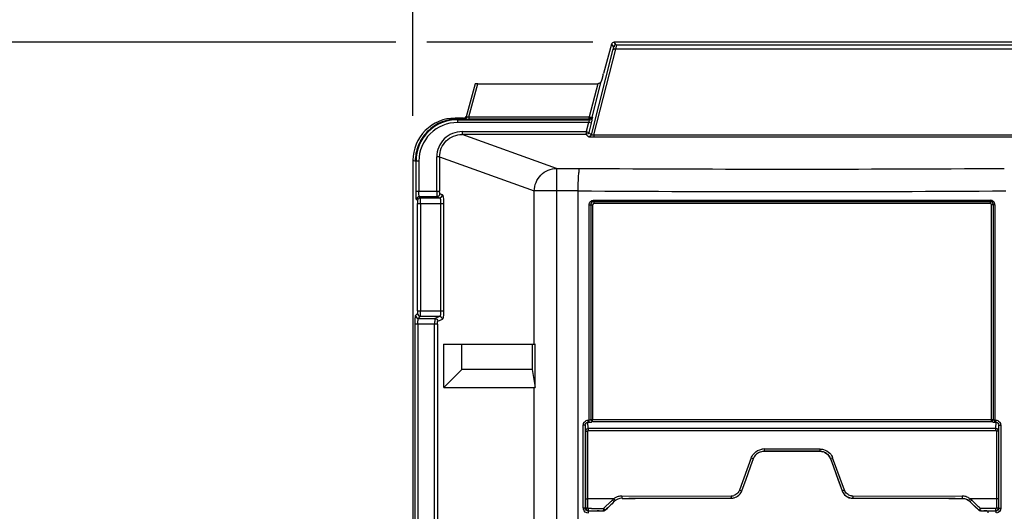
# Model space of a CAD drawing. Header units: inches. Extents: x 0 to 117, y 0 to 83.
# Tile 9 of 57: x 14.08 to 20.97, y 52.46 to 55.91. Entities that reach past the tile are written whole.
import ezdxf

# ---------------------------------------------------------------- set-up
doc = ezdxf.new("R2010")
doc.units = ezdxf.units.IN
doc.header["$LTSCALE"] = 6.431102
doc.header["$MEASUREMENT"] = 0
doc.layers.get('0').update_dxf_attribs({"linetype": 'CONTINUOUS'})
doc.styles.get("Standard").update_dxf_attribs({"font": 'txt', "width": 0.8})
doc.dimstyles.new('DIMSTYLE_1', dxfattribs={"dimtxt": 0.78125, "dimasz": 0.7, "dimexe": 0.18, "dimexo": 0.0625, "dimgap": 0.09, "dimtad": 1, "dimdec": 0, "dimzin": 4, "dimdsep": 46, "dimtxsty": 'STANDARD', "dimblk": '_FILLED', "dimblk1": '_FILLED', "dimblk2": '_FILLED', "dimcen": 0.09, "dimadec": 0, "dimazin": 0, "dimtfac": 1, "dimtdec": 0, "dimtofl": 0, "dimtmove": 0, "dimatfit": 3, "dimldrblk": '_FILLED', "dimfxl": 1, "dimtolj": 1, "dimtzin": 4, "dimarcsym": 0})

# ---------------------------------------------------------------- blocks, each defined once
blk = doc.blocks.new('_FILLED')
at = {"color": 0, "linetype": 'BYBLOCK'}
blk.add_solid([(0, 0), (-1, 0.1429), (-1, -0.1429)], dxfattribs=at)
blk = doc.blocks.new('*D12')
at = {"color": 7, "linetype": 'CONTINUOUS'}
for p, q in [((16.7105, 55.7473), (13.0047, 55.7473)), ((13.3797, 55.7473), (13.3797, 42.1076)), ((18.0877, 55.7473), (16.9258, 55.7473)), ((13.3797, 28.4678), (13.3797, 42.1076)), ((16.576, 28.4678), (13.0047, 28.4678))]:
    blk.add_line(p, q, dxfattribs=at)
at = {"color": 7, "linetype": 'CONTINUOUS', "xscale": 0.7, "yscale": 0.7, "zscale": 0.7}
for p, rotation in [((13.3797, 55.7473), 90), ((13.3797, 28.4678), 270)]:
    blk.add_blockref('_FILLED', p, dxfattribs=dict(at, rotation=rotation))
at = {"color": 7, "linetype": 'CONTINUOUS', "insert": (12.4031, 42.1076), "char_height": 0.78125, "width": 1.875, "attachment_point": 2, "rotation": 90, "line_spacing_factor": 0.9}
blk.add_mtext('693', dxfattribs=at)
blk = doc.blocks.new('*D14')
at = {"color": 7, "linetype": 'CONTINUOUS'}
for p, q in [((16.8292, 55.2334), (16.8292, 59.0867)), ((28.9765, 55.2334), (28.9765, 59.0867)), ((16.8292, 58.7117), (22.9029, 58.7117)), ((28.9765, 58.7117), (22.9029, 58.7117))]:
    blk.add_line(p, q, dxfattribs=at)
at = {"color": 7, "linetype": 'CONTINUOUS', "xscale": 0.7, "yscale": 0.7, "zscale": 0.7, "rotation": 180}
blk.add_blockref('_FILLED', (16.8292, 58.7117), dxfattribs=at)
at = {"color": 7, "linetype": 'CONTINUOUS', "xscale": 0.7, "yscale": 0.7, "zscale": 0.7}
blk.add_blockref('_FILLED', (28.9765, 58.7117), dxfattribs=at)
at = {"color": 7, "linetype": 'CONTINUOUS', "insert": (22.9029, 59.6883), "char_height": 0.78125, "width": 1.875, "attachment_point": 2, "line_spacing_factor": 0.9}
blk.add_mtext('309', dxfattribs=at)

msp = doc.modelspace()

# ---------------------------------------------------------------- linework, layer by layer
at = {"color": 7, "linetype": 'CONTINUOUS'}
for p, q in [((18.2179, 55.7327), (18.1634, 55.5296)), ((18.2179, 55.7327), (18.2322, 55.714)), ((18.2512, 55.7286), (18.2369, 55.7473)), ((27.5768, 55.7473), (18.2369, 55.7473)), ((18.2291, 55.6988), (18.076, 55.0994)), ((18.0949, 55.0984), (18.2481, 55.6982)), ((27.5655, 55.6982), (18.2481, 55.6982)), ((18.2512, 55.7286), (27.5624, 55.7286)), ((17.2638, 55.4565), (17.2021, 55.2253)), ((17.2212, 55.2248), (17.2832, 55.4572)), ((17.2832, 55.4572), (18.1228, 55.4572)), ((18.1228, 55.4572), (18.0634, 55.2248)), ((18.0824, 55.2241), (18.1457, 55.4719)), ((18.1554, 55.5017), (18.1457, 55.4719)), ((17.1412, 55.2103), (17.1247, 55.2158)), ((17.1831, 55.2158), (17.1247, 55.2158)), ((17.1412, 55.2103), (17.1412, 55.1854)), ((17.1412, 55.2103), (17.1906, 55.2103)), ((17.1412, 55.2051), (18.0668, 55.2051)), ((18.0583, 55.1854), (17.1414, 55.1854)), ((17.1831, 55.2107), (17.1831, 55.2158)), ((17.2212, 55.2248), (17.2212, 55.2095)), ((17.2212, 55.2248), (18.0634, 55.2248)), ((18.0634, 55.2095), (17.2212, 55.2095)), ((18.0583, 55.1854), (18.0412, 55.1216)), ((18.0773, 55.1804), (18.0583, 55.1854)), ((18.0773, 55.1804), (18.0602, 55.1165)), ((18.0634, 55.2141), (18.0634, 55.2248)), ((18.0634, 55.2095), (18.0634, 55.2141)), ((18.0668, 55.2051), (18.0634, 55.2095)), ((18.0858, 55.2197), (18.0824, 55.2241)), ((17.1738, 55.1216), (17.1738, 55.1019)), ((17.1738, 55.1216), (18.0412, 55.1216)), ((18.0412, 55.1216), (18.0596, 55.1167)), ((18.0412, 55.1216), (18.0412, 55.1101)), ((18.0745, 55.101), (18.0602, 55.1165)), ((17.8349, 54.8643), (17.1738, 55.1019)), ((18.0412, 55.1019), (17.1738, 55.1019)), ((18.0412, 55.1019), (18.0412, 55.1084)), ((18.0412, 55.1019), (18.0571, 55.0848)), ((18.0581, 55.0845), (18.0571, 55.0848)), ((18.063, 55.0839), (18.0581, 55.0845)), ((18.0949, 55.0984), (18.0949, 55.0832)), ((18.0949, 55.0984), (27.7187, 55.0984)), ((27.7187, 55.0832), (18.0949, 55.0832)), ((16.8292, 54.9209), (16.8292, 28.7628)), ((16.8458, 54.9153), (16.8292, 54.9208)), ((16.8707, 54.9153), (16.8458, 54.9153)), ((16.851, 54.7055), (16.851, 54.9153)), ((16.8707, 54.9154), (16.8707, 54.7055)), ((16.9963, 54.7055), (16.9963, 54.9452)), ((17.0158, 54.9452), (16.9963, 54.9452)), ((17.0158, 54.9453), (17.0158, 54.7055)), ((17.0158, 54.9453), (17.6786, 54.707)), ((17.8349, 54.8643), (17.8349, 28.6895)), ((17.8349, 54.8643), (17.9963, 54.8643)), ((16.851, 54.7055), (17.0158, 54.7055)), ((17.6786, 53.6332), (17.6786, 54.707)), ((17.9856, 54.707), (17.6786, 54.707)), ((17.9856, 28.847), (17.9856, 54.707)), ((16.8539, 54.6465), (16.8614, 54.6391)), ((16.881, 54.6587), (16.8736, 54.6662)), ((16.9986, 54.6662), (16.8736, 54.6662)), ((16.881, 54.6587), (17.0165, 54.6587)), ((16.9986, 54.6662), (17.0165, 54.6587)), ((17.0361, 54.6784), (17.0181, 54.6858)), ((18.0935, 54.641), (20.8697, 54.641)), ((20.8691, 54.6313), (18.0942, 54.6313)), ((16.8624, 53.8674), (16.8624, 54.6194)), ((16.8624, 54.6194), (17.0431, 54.6194)), ((16.882, 54.6194), (16.882, 53.8674)), ((17.0236, 53.8674), (17.0236, 54.6194)), ((17.0431, 54.6194), (17.0431, 53.8674)), ((18.0628, 53.1024), (18.0628, 54.6103)), ((18.0628, 54.6103), (18.0867, 54.6103)), ((18.0731, 54.6103), (18.0731, 53.1067)), ((18.0867, 54.6103), (18.0867, 53.1067)), ((20.8683, 54.6184), (18.095, 54.6184)), ((20.8765, 53.1068), (20.8765, 54.6103)), ((20.9005, 54.6103), (20.8765, 54.6103)), ((20.8902, 53.1068), (20.8902, 54.6103)), ((20.9005, 54.6103), (20.9005, 53.1024)), ((16.8614, 53.8477), (16.8478, 53.8341)), ((16.8624, 53.8674), (17.0431, 53.8674)), ((16.8674, 53.8144), (16.881, 53.828)), ((16.8674, 53.8144), (16.9837, 53.8144)), ((17.0165, 53.828), (16.881, 53.828)), ((17.0165, 53.828), (16.9837, 53.8144)), ((17.0032, 53.7948), (17.0361, 53.8084)), ((16.8448, 30.0608), (16.8448, 53.7751)), ((17.0009, 53.7751), (16.8448, 53.7751)), ((16.8645, 53.7751), (16.8645, 30.0608)), ((16.9813, 30.0608), (16.9813, 53.7751)), ((17.0009, 53.7751), (17.0009, 30.0608)), ((17.0465, 53.33), (17.0465, 53.6332)), ((17.0465, 53.6332), (17.6786, 53.6332)), ((17.1708, 53.6309), (17.0465, 53.6332)), ((17.1708, 53.456), (17.1708, 53.6309)), ((17.6636, 53.6309), (17.1708, 53.6309)), ((17.6836, 53.6331), (17.6636, 53.6309)), ((17.6636, 53.6309), (17.6636, 53.456)), ((17.6786, 53.6332), (17.6845, 53.6331)), ((17.6836, 53.3319), (17.6836, 53.6331)), ((17.1708, 53.456), (17.0465, 53.33)), ((17.6636, 53.456), (17.1708, 53.456)), ((17.6636, 53.456), (17.6836, 53.3319)), ((17.0465, 53.33), (17.6786, 53.33)), ((17.6786, 52.2552), (17.6786, 53.33)), ((18.0215, 52.4859), (18.0215, 53.0666)), ((18.0351, 53.0666), (18.0215, 53.0666)), ((18.0351, 53.0666), (18.0351, 52.4859)), ((18.0351, 53.0666), (18.0371, 53.0257)), ((18.0559, 53.0445), (18.0538, 53.0876)), ((18.0551, 53.1024), (18.0628, 53.1024)), ((18.0572, 53.0876), (18.0581, 53.0876)), ((18.0731, 53.1067), (20.8765, 53.1067)), ((18.0854, 53.092), (20.8779, 53.092)), ((20.8765, 53.1068), (20.8877, 53.1067)), ((20.9005, 53.1024), (20.9081, 53.1024)), ((20.9052, 53.0876), (20.9061, 53.0877)), ((20.9074, 53.0447), (20.9095, 53.0876)), ((20.9262, 53.026), (20.9281, 53.0666)), ((20.9281, 52.4859), (20.9281, 53.0666)), ((20.9281, 53.0666), (20.9418, 53.0666)), ((20.9418, 53.0666), (20.9418, 52.4859)), ((18.0371, 53.0257), (18.037, 52.4878)), ((18.0371, 53.0257), (18.0508, 53.0257)), ((18.0508, 53.0257), (18.0508, 52.4869)), ((18.0562, 53.0302), (20.9079, 53.0302)), ((20.9124, 53.026), (20.9125, 52.4869)), ((20.9262, 53.026), (20.9124, 53.026)), ((20.9262, 53.026), (20.9262, 52.4878)), ((19.1967, 52.8383), (19.1148, 52.6135)), ((19.1967, 52.8383), (19.2098, 52.8336)), ((19.2857, 52.8846), (19.2861, 52.8849)), ((19.3291, 52.8846), (19.2857, 52.8846)), ((19.2858, 52.9006), (19.677, 52.9006)), ((19.2858, 52.9006), (19.2859, 52.8872)), ((19.2861, 52.8849), (19.6767, 52.8849)), ((19.6331, 52.8846), (19.3291, 52.8846)), ((19.6765, 52.8846), (19.6331, 52.8846)), ((19.6765, 52.8846), (19.6767, 52.8849)), ((19.677, 52.9006), (19.6768, 52.889)), ((19.7659, 52.8384), (19.753, 52.8338)), ((19.8479, 52.6134), (19.7659, 52.8384)), ((19.1574, 52.683), (19.1937, 52.783)), ((19.1937, 52.783), (19.2119, 52.8329)), ((19.7505, 52.8328), (19.7507, 52.833)), ((19.7505, 52.8328), (19.7596, 52.8078)), ((19.7507, 52.833), (19.8326, 52.608)), ((19.7596, 52.8078), (19.7687, 52.7828)), ((19.7687, 52.7828), (19.8051, 52.6828)), ((19.1301, 52.6081), (19.1392, 52.6331)), ((19.1392, 52.6331), (19.1574, 52.683)), ((19.8051, 52.6828), (19.8324, 52.6078)), ((18.2904, 52.571), (19.0554, 52.572)), ((19.1008, 52.5702), (19.1012, 52.5705)), ((19.1148, 52.6135), (19.128, 52.6088)), ((19.8324, 52.6078), (19.8326, 52.608)), ((19.8479, 52.6134), (19.8349, 52.6088)), ((19.9072, 52.572), (20.6728, 52.571)), ((18.2349, 52.5524), (18.0508, 52.5524)), ((18.2107, 52.5297), (18.1699, 52.4901)), ((18.1906, 52.487), (18.2039, 52.5)), ((18.2039, 52.5), (18.2371, 52.5327)), ((18.2371, 52.5327), (18.2372, 52.5324)), ((18.2922, 52.5552), (18.2922, 52.555)), ((19.0354, 52.5559), (19.0556, 52.5559)), ((19.056, 52.5562), (19.0556, 52.5559)), ((19.9063, 52.5559), (19.9065, 52.5562)), ((19.9063, 52.5559), (19.9279, 52.5559)), ((20.6711, 52.555), (20.6711, 52.5552)), ((20.7261, 52.5327), (20.726, 52.5324)), ((20.7261, 52.5327), (20.786, 52.4739)), ((20.9124, 52.5524), (20.7284, 52.5524)), ((20.7457, 52.5364), (20.7389, 52.5431)), ((20.7798, 52.5033), (20.7457, 52.5364)), ((20.7866, 52.4967), (20.7798, 52.5033)), ((20.7933, 52.4901), (20.7866, 52.4967)), ((18.0351, 52.4859), (18.0215, 52.4859)), ((18.0549, 52.4663), (18.0567, 52.4681)), ((18.0807, 52.4663), (18.0549, 52.4663)), ((18.0567, 52.4681), (18.0805, 52.4681)), ((18.0805, 52.4681), (18.1517, 52.4683)), ((18.0871, 52.4663), (18.0807, 52.4663)), ((18.1129, 52.4664), (18.0871, 52.4663)), ((18.1194, 52.4677), (18.1129, 52.4664)), ((18.1517, 52.4683), (18.1635, 52.4683)), ((18.1699, 52.4901), (18.1631, 52.4836)), ((18.1636, 52.4681), (18.1635, 52.4683)), ((18.1773, 52.4739), (18.1906, 52.487)), ((18.1774, 52.4737), (18.1773, 52.4739)), ((20.7859, 52.4737), (20.786, 52.4739)), ((20.8001, 52.4836), (20.7933, 52.4901)), ((20.7996, 52.4681), (20.7997, 52.4683)), ((20.7996, 52.4681), (20.818, 52.4681)), ((20.7997, 52.4683), (20.8116, 52.4683)), ((20.8843, 52.483), (20.8001, 52.4836)), ((20.8116, 52.4683), (20.8235, 52.4683)), ((20.818, 52.4681), (20.8232, 52.468)), ((20.8235, 52.4683), (20.871, 52.4682)), ((20.8439, 52.4677), (20.8503, 52.4664)), ((20.8761, 52.4663), (20.8503, 52.4664)), ((20.871, 52.4682), (20.9065, 52.4681)), ((20.9084, 52.4663), (20.8761, 52.4663)), ((20.9086, 52.483), (20.8843, 52.483)), ((20.9084, 52.4663), (20.9065, 52.4681)), ((20.9281, 52.4859), (20.9418, 52.4859))]:
    msp.add_line(p, q, dxfattribs=at)
for points in [[(18.0538, 53.0876), (18.0547, 53.0876), (18.0555, 53.0876), (18.0564, 53.0876), (18.0589, 53.0876)], [(18.0589, 53.0876), (18.0598, 53.0876), (18.0606, 53.0876), (18.0615, 53.0876)], [(20.9018, 53.0876), (20.9027, 53.0876), (20.9035, 53.0876), (20.9044, 53.0876), (20.9069, 53.0877)], [(20.9069, 53.0877), (20.9078, 53.0877), (20.9086, 53.0877), (20.9095, 53.0876)], [(18.0508, 53.0257), (18.0509, 53.0265), (18.051, 53.0271), (18.0513, 53.0277), (18.0516, 53.0282), (18.052, 53.0287), (18.0526, 53.0292), (18.0536, 53.0296), (18.0548, 53.0299), (18.0562, 53.0302)], [(20.9079, 53.0302), (20.909, 53.03), (20.9099, 53.0297), (20.9106, 53.0294), (20.9112, 53.029), (20.9116, 53.0285), (20.912, 53.028), (20.9122, 53.0274), (20.9124, 53.0267), (20.9124, 53.026)], [(18.0508, 52.4869), (18.0508, 52.4863), (18.051, 52.4856), (18.0513, 52.485), (18.0516, 52.4845), (18.0521, 52.484), (18.0527, 52.4836), (18.0533, 52.4833), (18.054, 52.4831), (18.0547, 52.483)], [(18.1616, 52.4826), (18.1617, 52.4812), (18.1617, 52.4799), (18.1617, 52.4787), (18.1618, 52.4775), (18.1618, 52.4764), (18.1619, 52.4754), (18.162, 52.4744), (18.162, 52.4735), (18.1621, 52.4727), (18.1622, 52.4721)], [(20.9125, 52.4869), (20.9124, 52.4862), (20.9123, 52.4856), (20.912, 52.485), (20.9116, 52.4844), (20.9111, 52.4839), (20.9106, 52.4836), (20.91, 52.4833), (20.9093, 52.4831), (20.9086, 52.483)]]:
    msp.add_lwpolyline(points, dxfattribs=at)
for centre, radius, start, end in [((17.1245, 54.9206), 0.2952, 89.9487, 179.95305), ((17.141, 54.9151), 0.29, 89.94976, 179.97138), ((17.141, 54.9151), 0.2703, 89.90986, 179.95135), ((17.2204, 55.8457), 0.6361, 269.43153, 270.06514), ((17.1409, 54.9152), 0.2951, 151.74314, 158.90066), ((19.4816, 292.7662), 237.9066, 269.642291, 270.357709), ((19.4814, 297.9388), 243.2365, 269.647648, 270.352465), ((20.8698, 54.6103), 0.0307, 0.02661, 90.03481), ((19.2861, 52.8057), 0.0951, 137.57025, 144.87703), ((19.2857, 52.8065), 0.0782, 113.71247, 137.66566), ((19.2859, 52.8064), 0.0942, 90.04069, 98.86086), ((19.677, 52.8059), 0.0783, 20.03141, 89.99289), ((18.2878, 52.4839), 0.0866, 110.15059, 123.31605), ((18.2907, 52.4759), 0.0951, 94.07985, 110.15235), ((18.2901, 52.4845), 0.0865, 89.76187, 94.05314), ((19.0553, 52.6348), 0.0628, 270.06942, 278.66347), ((19.0551, 52.6363), 0.0644, 278.64113, 286.592), ((19.0553, 52.6358), 0.0798, 278.18305, 293.4174), ((19.0562, 52.6347), 0.0784, 293.32331, 304.98794), ((19.9066, 52.6349), 0.0625, 200.06357, 208.17534), ((19.9072, 52.6348), 0.0628, 261.86083, 269.93263), ((20.6725, 52.4751), 0.0959, 74.00084, 89.82271), ((15.5573, 55.2348), 3.7893, 314.44789, 314.73687), ((18.2862, 52.4865), 0.0836, 123.38429, 127.88117), ((18.2923, 52.4769), 0.0784, 90.12735, 134.41893), ((19.0559, 52.6346), 0.0784, 270.0572, 277.9005), ((19.9066, 52.6344), 0.0782, 262.09355, 269.93674), ((20.671, 52.4763), 0.0786, 45.5707, 65.19178), ((20.6742, 52.482), 0.0889, 52.42758, 56.70698), ((18.0565, 52.4859), 0.035, 180.06938, 191.00176), ((18.1126, 44.6246), 7.8586, 90.24472, 90.42181), ((18.131, 62.3669), 9.8988, 270.0522, 270.18874), ((18.1008, 56.0285), 3.5455, 270.81418, 271.00743)]:
    msp.add_arc(centre, radius, start, end, dxfattribs=at)
for centre, major_axis, ratio, start_param, end_param in [((18.2369, 55.7276), (0.012, -0.0157), 0.997825, 2.488145, 3.79504), ((18.1613, 55.5296), (0.0106, 0.0394), 0.050613, -2.342596, -1.557198), ((17.2841, 55.4565), (0.0204, 0), 0.034304, 1.618834, 3.127875), ((17.1831, 55.2355), (0, 0.0197), 0.999848, -3.141593, -1.832596), ((17.8349, 53.4875), (0.1572, 0.1572), 0.062915, -3.078761, -2.92167), ((19.4816, 53.4797), (11.1094, 10.8658), 0.012479, 1.670833, 1.676255), ((19.4816, 53.4797), (11.1094, -10.8658), 0.012479, 1.465337, 1.47076), ((18.1429, 52.4676), (0.0236, 0), 0.017455, 2.028416, 3.054326), ((20.8204, 52.4676), (0.0236, 0), 0.017455, 0.087266, 1.449748)]:
    msp.add_ellipse(centre, major_axis=major_axis, ratio=ratio, start_param=start_param, end_param=end_param, dxfattribs=at)
for points, knots in [([(18.2322, 55.714), (18.233, 55.7131), (18.2307, 55.7079), (18.2304, 55.7038), (18.2294, 55.7005)], [0, 0, 0, 0, 0.255534, 1, 1, 1, 1]), ([(18.2481, 55.6982), (18.2461, 55.6987), (18.2425, 55.6995), (18.2375, 55.7001), (18.2348, 55.7008), (18.2315, 55.6999), (18.2335, 55.6987), (18.2341, 55.6983)], [0, 0, 0, 0, 0.348587, 0.603229, 0.79292, 0.873186, 1, 1, 1, 1]), ([(18.2512, 55.7286), (18.2473, 55.7286), (18.2388, 55.7285), (18.2352, 55.719), (18.2365, 55.7158)], [0, 0, 0, 0, 0.528857, 1, 1, 1, 1]), ([(18.2512, 55.7286), (18.2524, 55.7258), (18.2488, 55.7151), (18.2491, 55.7052), (18.2481, 55.6982)], [0, 0, 0, 0, 0.300445, 1, 1, 1, 1]), ([(18.1457, 55.4719), (18.1437, 55.4655), (18.1348, 55.4586), (18.1255, 55.4572), (18.1228, 55.4572)], [0, 0, 0, 0, 0.710194, 1, 1, 1, 1]), ([(17.1906, 55.2103), (17.1886, 55.2104), (17.1871, 55.2102), (17.1832, 55.2106), (17.1852, 55.2107), (17.1858, 55.2107)], [0, 0, 0, 0, 0.688731, 0.780325, 1, 1, 1, 1]), ([(17.2021, 55.2253), (17.2011, 55.2215), (17.1987, 55.2134), (17.1887, 55.2123), (17.1859, 55.2144)], [0, 0, 0, 0, 0.529637, 1, 1, 1, 1]), ([(17.1906, 55.2103), (17.1922, 55.2102), (17.2, 55.2098), (17.2079, 55.2096), (17.2141, 55.2096)], [0, 0, 0, 0, 0.207122, 1, 1, 1, 1]), ([(17.2054, 55.2235), (17.2044, 55.2202), (17.2033, 55.2132), (17.1947, 55.2121), (17.1928, 55.2139)], [0, 0, 0, 0, 0.567918, 1, 1, 1, 1]), ([(17.2054, 55.2235), (17.2045, 55.2236), (17.2031, 55.2235), (17.202, 55.2249), (17.2021, 55.2253)], [0, 0, 0, 0, 0.670257, 1, 1, 1, 1]), ([(18.0668, 55.2051), (18.0688, 55.2038), (18.0615, 55.1949), (18.0606, 55.1897), (18.0583, 55.1854)], [0, 0, 0, 0, 0.331025, 1, 1, 1, 1]), ([(18.0634, 55.2248), (18.0676, 55.2238), (18.073, 55.2232), (18.0814, 55.2222), (18.0824, 55.2241)], [0, 0, 0, 0, 0.668168, 1, 1, 1, 1]), ([(18.0824, 55.2241), (18.0814, 55.2203), (18.0791, 55.2122), (18.0691, 55.2112), (18.0663, 55.2133)], [0, 0, 0, 0, 0.528746, 1, 1, 1, 1]), ([(18.0858, 55.2197), (18.0848, 55.2159), (18.0825, 55.2077), (18.0724, 55.2067), (18.0696, 55.2088)], [0, 0, 0, 0, 0.528857, 1, 1, 1, 1]), ([(18.0773, 55.1804), (18.0797, 55.1893), (18.0834, 55.2014), (18.0848, 55.214), (18.0865, 55.2187), (18.0858, 55.2197)], [0, 0, 0, 0, 0.687001, 0.90896, 1, 1, 1, 1]), ([(17.1738, 55.1216), (17.1286, 55.1216), (17.0344, 55.0845), (16.9962, 54.9904), (16.9963, 54.9452)], [0, 0, 0, 0, 0.500177, 1, 1, 1, 1]), ([(18.0602, 55.1165), (18.0592, 55.1127), (18.0569, 55.1045), (18.0469, 55.1036), (18.0441, 55.1057)], [0, 0, 0, 0, 0.528814, 1, 1, 1, 1]), ([(17.0158, 54.9452), (17.0158, 54.9853), (17.0498, 55.0691), (17.1336, 55.1019), (17.1738, 55.1019)], [0, 0, 0, 0, 0.499366, 1, 1, 1, 1]), ([(18.076, 55.0994), (18.075, 55.0956), (18.0727, 55.0874), (18.0627, 55.0864), (18.0598, 55.0885)], [0, 0, 0, 0, 0.528935, 1, 1, 1, 1]), ([(18.0949, 55.0832), (18.0918, 55.0832), (18.0812, 55.0832), (18.0705, 55.0834), (18.063, 55.0839)], [0, 0, 0, 0, 0.292422, 1, 1, 1, 1]), ([(18.0949, 55.0984), (18.0905, 55.0973), (18.0857, 55.0963), (18.0759, 55.0975), (18.076, 55.0994)], [0, 0, 0, 0, 0.707846, 1, 1, 1, 1]), ([(17.6786, 54.707), (17.6789, 54.747), (17.7122, 54.83), (17.795, 54.8641), (17.8349, 54.8643)], [0, 0, 0, 0, 0.501232, 1, 1, 1, 1]), ([(17.9856, 54.707), (17.9856, 54.7265), (17.9866, 54.7624), (17.9873, 54.8117), (17.9928, 54.8418), (17.9923, 54.8616), (17.9963, 54.8643)], [0, 0, 0, 0, 0.371107, 0.688894, 0.908275, 1, 1, 1, 1]), ([(16.8539, 54.6465), (16.8527, 54.6478), (16.8531, 54.6548), (16.8504, 54.6734), (16.851, 54.6919), (16.851, 54.7055)], [0, 0, 0, 0, 0.092283, 0.311992, 1, 1, 1, 1]), ([(16.8736, 54.6662), (16.8726, 54.6669), (16.8725, 54.6718), (16.8704, 54.6839), (16.8707, 54.6964), (16.8707, 54.7055)], [0, 0, 0, 0, 0.094089, 0.313616, 1, 1, 1, 1]), ([(16.9963, 54.7055), (16.9963, 54.6964), (16.9959, 54.684), (16.9978, 54.6718), (16.9977, 54.667), (16.9986, 54.6662)], [0, 0, 0, 0, 0.687208, 0.906873, 1, 1, 1, 1]), ([(17.0181, 54.6858), (17.0162, 54.6867), (17.017, 54.6955), (17.0158, 54.701), (17.0158, 54.7055)], [0, 0, 0, 0, 0.325254, 1, 1, 1, 1]), ([(16.8614, 54.6391), (16.8629, 54.6376), (16.8612, 54.6298), (16.8624, 54.6239), (16.8624, 54.6194)], [0, 0, 0, 0, 0.320726, 1, 1, 1, 1]), ([(16.882, 54.6194), (16.882, 54.6285), (16.8804, 54.6411), (16.8829, 54.6551), (16.881, 54.6587)], [0, 0, 0, 0, 0.689101, 1, 1, 1, 1]), ([(17.0165, 54.6587), (17.0207, 54.6576), (17.0219, 54.6396), (17.0236, 54.6285), (17.0236, 54.6194)], [0, 0, 0, 0, 0.323609, 1, 1, 1, 1]), ([(17.0361, 54.6784), (17.0379, 54.6776), (17.0394, 54.6701), (17.0429, 54.6519), (17.0431, 54.633), (17.0431, 54.6194)], [0, 0, 0, 0, 0.099499, 0.318444, 1, 1, 1, 1]), ([(18.0628, 54.6103), (18.0627, 54.6182), (18.0694, 54.6347), (18.0857, 54.6407), (18.0935, 54.641)], [0, 0, 0, 0, 0.501341, 1, 1, 1, 1]), ([(18.0935, 54.641), (18.0935, 54.6392), (18.0937, 54.636), (18.0939, 54.6327), (18.0942, 54.6313)], [0, 0, 0, 0, 0.55914, 1, 1, 1, 1]), ([(20.8697, 54.641), (20.8697, 54.6392), (20.8696, 54.636), (20.8694, 54.6327), (20.8691, 54.6313)], [0, 0, 0, 0, 0.55914, 1, 1, 1, 1]), ([(16.8448, 53.7751), (16.8448, 53.7887), (16.8442, 53.8072), (16.8469, 53.8258), (16.8465, 53.8328), (16.8478, 53.8341)], [0, 0, 0, 0, 0.688005, 0.907711, 1, 1, 1, 1]), ([(16.8624, 53.8674), (16.8624, 53.8628), (16.8612, 53.8569), (16.8628, 53.8491), (16.8614, 53.8477)], [0, 0, 0, 0, 0.691412, 1, 1, 1, 1]), ([(16.8645, 53.7751), (16.8645, 53.7841), (16.8642, 53.7967), (16.8663, 53.8088), (16.8664, 53.8137), (16.8674, 53.8144)], [0, 0, 0, 0, 0.68557, 0.905493, 1, 1, 1, 1]), ([(16.881, 53.828), (16.8829, 53.8317), (16.8804, 53.8457), (16.882, 53.8583), (16.882, 53.8674)], [0, 0, 0, 0, 0.310894, 1, 1, 1, 1]), ([(16.9837, 53.8144), (16.9827, 53.8137), (16.9829, 53.8088), (16.981, 53.7966), (16.9814, 53.7841), (16.9813, 53.7751)], [0, 0, 0, 0, 0.093172, 0.31281, 1, 1, 1, 1]), ([(17.0236, 53.8674), (17.0236, 53.8583), (17.0219, 53.8472), (17.0208, 53.8292), (17.0165, 53.828)], [0, 0, 0, 0, 0.67555, 1, 1, 1, 1]), ([(17.0431, 53.8674), (17.0431, 53.8538), (17.0429, 53.8349), (17.0394, 53.8167), (17.0379, 53.8092), (17.0361, 53.8084)], [0, 0, 0, 0, 0.680553, 0.900121, 1, 1, 1, 1]), ([(17.0009, 53.7751), (17.0009, 53.7797), (17.002, 53.7851), (17.0013, 53.794), (17.0032, 53.7948)], [0, 0, 0, 0, 0.686024, 1, 1, 1, 1]), ([(18.0215, 53.0666), (18.0215, 53.0755), (18.0278, 53.0942), (18.0463, 53.1024), (18.0551, 53.1024)], [0, 0, 0, 0, 0.502573, 1, 1, 1, 1]), ([(18.0538, 53.0876), (18.054, 53.0882), (18.0551, 53.0923), (18.0551, 53.0966), (18.0548, 53.1002)], [0, 0, 0, 0, 0.153083, 1, 1, 1, 1]), ([(18.0559, 53.0445), (18.0557, 53.0439), (18.0546, 53.0398), (18.0546, 53.0355), (18.0549, 53.032)], [0, 0, 0, 0, 0.152726, 1, 1, 1, 1]), ([(20.9074, 53.0447), (20.6703, 53.0449), (19.7198, 53.0453), (18.7693, 53.0449), (18.0559, 53.0445)], [0, 0, 0, 0, 0.249478, 1, 1, 1, 1]), ([(18.0615, 53.0876), (18.0617, 53.0882), (18.0627, 53.0923), (18.0628, 53.0966), (18.0624, 53.1002)], [0, 0, 0, 0, 0.153028, 1, 1, 1, 1]), ([(18.0615, 53.0876), (18.0657, 53.0877), (18.0717, 53.088), (18.0808, 53.0893), (18.0815, 53.0919)], [0, 0, 0, 0, 0.60647, 1, 1, 1, 1]), ([(18.0854, 53.0919), (18.0856, 53.0926), (18.0867, 53.0966), (18.0867, 53.101), (18.0864, 53.1045)], [0, 0, 0, 0, 0.15303, 1, 1, 1, 1]), ([(20.8779, 53.092), (20.8776, 53.0926), (20.8766, 53.0967), (20.8766, 53.101), (20.8768, 53.1046)], [0, 0, 0, 0, 0.153255, 1, 1, 1, 1]), ([(20.9018, 53.0876), (20.9016, 53.0882), (20.9005, 53.0923), (20.9005, 53.0967), (20.9009, 53.1002)], [0, 0, 0, 0, 0.15277, 1, 1, 1, 1]), ([(20.9081, 53.1024), (20.917, 53.1025), (20.9358, 53.0943), (20.9413, 53.0755), (20.9418, 53.0666)], [0, 0, 0, 0, 0.497397, 1, 1, 1, 1]), ([(20.9095, 53.0876), (20.9092, 53.0882), (20.9082, 53.0923), (20.9081, 53.0967), (20.9085, 53.1002)], [0, 0, 0, 0, 0.152827, 1, 1, 1, 1]), ([(18.2904, 52.571), (18.2904, 52.5692), (18.2902, 52.567), (18.2915, 52.5573), (18.2918, 52.5594)], [0, 0, 0, 0, 0.465953, 1, 1, 1, 1]), ([(19.0554, 52.572), (19.0554, 52.5701), (19.0555, 52.5657), (19.0553, 52.5624), (19.0558, 52.5577), (19.0558, 52.5598), (19.0559, 52.5604)], [0, 0, 0, 0, 0.355959, 0.811469, 0.876449, 1, 1, 1, 1]), ([(19.9071, 52.572), (19.9071, 52.5701), (19.907, 52.5657), (19.9072, 52.5624), (19.9068, 52.5577), (19.9067, 52.5598), (19.9067, 52.5604)], [0, 0, 0, 0, 0.355959, 0.811462, 0.876429, 1, 1, 1, 1]), ([(20.6728, 52.571), (20.6728, 52.5692), (20.6731, 52.567), (20.6718, 52.5574), (20.6715, 52.5595)], [0, 0, 0, 0, 0.4679, 1, 1, 1, 1]), ([(18.0371, 52.5529), (18.0376, 52.5521), (18.0424, 52.5534), (18.0456, 52.5525), (18.0485, 52.5526)], [0, 0, 0, 0, 0.236761, 1, 1, 1, 1]), ([(18.2243, 52.5431), (18.2257, 52.5418), (18.227, 52.5399), (18.235, 52.5338), (18.2338, 52.5355)], [0, 0, 0, 0, 0.461592, 1, 1, 1, 1]), ([(18.2459, 52.5401), (18.2448, 52.5396), (18.2413, 52.5447), (18.2389, 52.5471), (18.2373, 52.5499)], [0, 0, 0, 0, 0.274849, 1, 1, 1, 1]), ([(20.7174, 52.5401), (20.7185, 52.5396), (20.722, 52.5447), (20.7243, 52.5471), (20.726, 52.5499)], [0, 0, 0, 0, 0.274812, 1, 1, 1, 1]), ([(20.7261, 52.5327), (20.7271, 52.532), (20.7315, 52.5363), (20.7341, 52.5384), (20.736, 52.5409)], [0, 0, 0, 0, 0.274007, 1, 1, 1, 1]), ([(20.9262, 52.5529), (20.9257, 52.5521), (20.9208, 52.5534), (20.9177, 52.5525), (20.9147, 52.5526)], [0, 0, 0, 0, 0.236908, 1, 1, 1, 1]), ([(18.0508, 52.4869), (18.0491, 52.487), (18.0452, 52.4871), (18.0422, 52.4868), (18.0382, 52.4875), (18.0401, 52.4876), (18.0406, 52.4876)], [0, 0, 0, 0, 0.36462, 0.813153, 0.873266, 1, 1, 1, 1]), ([(18.0547, 52.4814), (18.0548, 52.4798), (18.0549, 52.4764), (18.0551, 52.4737), (18.0556, 52.4688), (18.0563, 52.4711), (18.0564, 52.4717)], [0, 0, 0, 0, 0.362358, 0.693038, 0.863305, 1, 1, 1, 1]), ([(18.0549, 52.4663), (18.0561, 52.4661), (18.0565, 52.4601), (18.0567, 52.4568), (18.0564, 52.4537)], [0, 0, 0, 0, 0.272342, 1, 1, 1, 1]), ([(18.1623, 52.4714), (18.1624, 52.4711), (18.163, 52.4698), (18.1631, 52.4718), (18.1632, 52.4724)], [0, 0, 0, 0, 0.312673, 1, 1, 1, 1]), ([(18.1635, 52.4683), (18.165, 52.4683), (18.1678, 52.4684), (18.1706, 52.4691), (18.1718, 52.4698)], [0, 0, 0, 0, 0.506084, 1, 1, 1, 1]), ([(18.1718, 52.477), (18.1727, 52.4763), (18.1758, 52.4738), (18.1739, 52.4761), (18.1735, 52.4765)], [0, 0, 0, 0, 0.653028, 1, 1, 1, 1]), ([(18.1718, 52.4698), (18.1726, 52.4703), (18.1741, 52.4716), (18.1749, 52.4734), (18.1751, 52.4744)], [0, 0, 0, 0, 0.467912, 1, 1, 1, 1]), ([(20.786, 52.4739), (20.787, 52.4732), (20.7907, 52.4788), (20.7942, 52.4796), (20.7971, 52.481)], [0, 0, 0, 0, 0.27621, 1, 1, 1, 1]), ([(20.7914, 52.4699), (20.7906, 52.4703), (20.7891, 52.4716), (20.7884, 52.4734), (20.7881, 52.4744)], [0, 0, 0, 0, 0.468702, 1, 1, 1, 1]), ([(20.7996, 52.4681), (20.7982, 52.4681), (20.7953, 52.4682), (20.7925, 52.4689), (20.7913, 52.4697)], [0, 0, 0, 0, 0.505866, 1, 1, 1, 1]), ([(20.7997, 52.4683), (20.7983, 52.4683), (20.7954, 52.4684), (20.7926, 52.4691), (20.7914, 52.4699)], [0, 0, 0, 0, 0.506053, 1, 1, 1, 1]), ([(20.7997, 52.4683), (20.8001, 52.4684), (20.8029, 52.4724), (20.8014, 52.4772), (20.7994, 52.4805)], [0, 0, 0, 0, 0.099771, 1, 1, 1, 1]), ([(20.8503, 52.4664), (20.8505, 52.4664), (20.8508, 52.4657), (20.8509, 52.4652), (20.851, 52.4648)], [0, 0, 0, 0, 0.307058, 1, 1, 1, 1]), ([(20.851, 52.4648), (20.8515, 52.4625), (20.8516, 52.4589), (20.8514, 52.4553), (20.8513, 52.4541)], [0, 0, 0, 0, 0.654872, 1, 1, 1, 1]), ([(20.9084, 52.4663), (20.9072, 52.4661), (20.9068, 52.4602), (20.9066, 52.4569), (20.9069, 52.4538)], [0, 0, 0, 0, 0.270184, 1, 1, 1, 1]), ([(20.9068, 52.4682), (20.9071, 52.4685), (20.9086, 52.4725), (20.9084, 52.4767), (20.9081, 52.4804)], [0, 0, 0, 0, 0.105242, 1, 1, 1, 1]), ([(20.9262, 52.4878), (20.926, 52.4869), (20.9206, 52.4878), (20.9177, 52.4871), (20.9148, 52.4871)], [0, 0, 0, 0, 0.239101, 1, 1, 1, 1])]:
    msp.add_open_spline(points, degree=3, knots=knots, dxfattribs=at)
for points in [[(17.1412, 55.2103), (17.0803, 55.2103), (17.0167, 55.1897), (16.9675, 55.1539)], [(17.2212, 55.2248), (17.217, 55.2239), (17.2085, 55.2199), (17.2085, 55.2241)], [(16.9675, 55.1539), (16.932, 55.1282), (16.9017, 55.0935), (16.8809, 55.0549)], [(16.8656, 55.0214), (16.8526, 54.9878), (16.8458, 54.9513), (16.8458, 54.9153)], [(16.8736, 54.6662), (16.8643, 54.6661), (16.854, 54.6558), (16.8539, 54.6465)], [(16.8614, 54.6391), (16.8614, 54.6483), (16.8718, 54.6587), (16.881, 54.6587)], [(17.0181, 54.6858), (17.0181, 54.6766), (17.0079, 54.6662), (16.9986, 54.6662)], [(17.0165, 54.6587), (17.0258, 54.6588), (17.036, 54.6692), (17.0361, 54.6784)], [(18.0942, 54.6313), (18.0842, 54.6314), (18.0731, 54.6202), (18.0731, 54.6103)], [(18.0942, 54.6313), (18.0949, 54.6276), (18.0951, 54.6237), (18.0948, 54.6199)], [(20.8691, 54.6313), (20.8684, 54.6276), (20.8682, 54.6237), (20.8685, 54.6199)], [(20.8902, 54.6103), (20.8902, 54.6202), (20.879, 54.6314), (20.8691, 54.6313)], [(18.095, 54.6184), (18.0912, 54.6184), (18.0867, 54.6142), (18.0867, 54.6103)], [(20.8765, 54.6103), (20.8766, 54.6142), (20.8721, 54.6184), (20.8683, 54.6184)], [(16.8478, 53.8341), (16.8478, 53.8248), (16.8581, 53.8144), (16.8674, 53.8144)], [(16.8614, 53.8477), (16.8614, 53.8384), (16.8718, 53.8281), (16.881, 53.828)], [(16.9837, 53.8144), (16.9929, 53.8144), (17.0032, 53.804), (17.0032, 53.7948)], [(17.0361, 53.8084), (17.036, 53.8176), (17.0258, 53.828), (17.0165, 53.828)], [(18.0351, 53.0666), (18.0351, 53.0759), (18.0444, 53.088), (18.0538, 53.0876)], [(18.0371, 53.0257), (18.0371, 53.0346), (18.047, 53.0442), (18.0559, 53.0445)], [(18.0731, 53.1067), (18.0705, 53.104), (18.0665, 53.1024), (18.0628, 53.1024)], [(18.0854, 53.092), (18.0802, 53.0934), (18.0737, 53.0999), (18.0757, 53.1049)], [(20.8779, 53.092), (20.8853, 53.0889), (20.8937, 53.0876), (20.9018, 53.0876)], [(20.8902, 53.1067), (20.8892, 53.1017), (20.884, 53.0925), (20.8799, 53.0955)], [(20.8902, 53.1068), (20.8928, 53.1041), (20.8968, 53.1025), (20.9005, 53.1024)], [(20.9074, 53.0447), (20.9162, 53.0444), (20.9261, 53.0348), (20.9262, 53.026)], [(20.9087, 53.03), (20.9087, 53.0337), (20.909, 53.0448), (20.9075, 53.0413)], [(20.9095, 53.0876), (20.9188, 53.088), (20.9282, 53.076), (20.9281, 53.0666)], [(19.1967, 52.8383), (19.1996, 52.8461), (19.2035, 52.8536), (19.2083, 52.8604)], [(19.2119, 52.8329), (19.2154, 52.8425), (19.2209, 52.8516), (19.2278, 52.8591)], [(19.2159, 52.8698), (19.23, 52.8853), (19.2506, 52.8963), (19.2714, 52.8995)], [(19.2542, 52.8781), (19.2642, 52.8825), (19.2752, 52.8848), (19.2861, 52.8849)], [(19.2543, 52.8781), (19.2641, 52.8823), (19.275, 52.8846), (19.2857, 52.8846)], [(19.6765, 52.8846), (19.6837, 52.8846), (19.691, 52.8835), (19.698, 52.8816)], [(19.677, 52.9006), (19.6854, 52.9006), (19.6938, 52.8994), (19.7019, 52.8972)], [(19.7019, 52.8972), (19.7186, 52.8927), (19.7345, 52.8831), (19.7463, 52.8705)], [(19.7078, 52.8781), (19.7237, 52.8712), (19.7378, 52.8581), (19.746, 52.8428)], [(19.7463, 52.8705), (19.7548, 52.8613), (19.7616, 52.8502), (19.7659, 52.8384)], [(19.1017, 52.5922), (19.0942, 52.584), (19.0841, 52.5778), (19.0735, 52.5746)], [(19.1012, 52.5705), (19.1142, 52.5795), (19.1247, 52.5932), (19.1301, 52.6081)], [(19.1148, 52.6135), (19.1119, 52.6057), (19.1074, 52.5983), (19.1017, 52.5922)], [(19.8324, 52.6078), (19.836, 52.5978), (19.8419, 52.5884), (19.8492, 52.5806)], [(19.8326, 52.608), (19.8362, 52.5981), (19.842, 52.5887), (19.8493, 52.5809)], [(19.8492, 52.5806), (19.8611, 52.568), (19.8782, 52.5592), (19.8953, 52.5567)], [(19.8493, 52.5809), (19.8613, 52.5682), (19.8786, 52.5594), (19.8959, 52.557)], [(19.8746, 52.581), (19.865, 52.5868), (19.8568, 52.5955), (19.8515, 52.6054)], [(19.8983, 52.5726), (19.89, 52.5738), (19.8818, 52.5767), (19.8746, 52.581)], [(20.699, 52.5673), (20.7074, 52.5649), (20.7156, 52.5611), (20.723, 52.5563)], [(18.2243, 52.5431), (18.2278, 52.5463), (18.2312, 52.5495), (18.2349, 52.5524)], [(18.2922, 52.5552), (18.5468, 52.5557), (18.8014, 52.556), (19.056, 52.5562)], [(18.2922, 52.555), (18.5399, 52.5554), (18.7876, 52.5558), (19.0354, 52.5559)], [(19.9065, 52.5562), (20.1614, 52.556), (20.4162, 52.5557), (20.6711, 52.5552)], [(19.9279, 52.5559), (20.1756, 52.5558), (20.4234, 52.5554), (20.6711, 52.555)], [(20.671, 52.555), (20.6822, 52.5549), (20.6937, 52.5524), (20.7039, 52.5477)], [(20.6712, 52.5552), (20.6874, 52.5552), (20.7043, 52.5497), (20.7174, 52.5401)], [(20.7389, 52.5431), (20.7355, 52.5463), (20.732, 52.5495), (20.7284, 52.5524)], [(18.0567, 52.4506), (18.0417, 52.4505), (18.025, 52.4645), (18.0221, 52.4792)], [(18.0549, 52.4663), (18.0456, 52.4662), (18.0351, 52.4766), (18.0351, 52.4859)], [(18.037, 52.4878), (18.037, 52.4785), (18.0474, 52.4681), (18.0567, 52.4681)], [(18.079, 52.4831), (18.1031, 52.4832), (18.1271, 52.4831), (18.1512, 52.4834)], [(18.1631, 52.4836), (18.162, 52.4797), (18.1617, 52.4754), (18.1623, 52.4714)], [(18.1642, 52.4846), (18.1661, 52.4816), (18.1689, 52.4791), (18.1718, 52.477)], [(18.1774, 52.4737), (18.1743, 52.4707), (18.1685, 52.4676), (18.1648, 52.47)], [(20.9262, 52.4878), (20.9262, 52.4785), (20.9158, 52.4681), (20.9065, 52.4681)], [(20.9281, 52.4859), (20.9281, 52.4766), (20.9176, 52.4662), (20.9084, 52.4663)], [(20.9418, 52.4859), (20.9418, 52.4709), (20.9279, 52.454), (20.9132, 52.4512)]]:
    msp.add_open_spline(points, degree=3, dxfattribs=at)

# ---------------------------------------------------------------- dimensions: what is measured, and where the dimension line sits
dim = msp.add_linear_dim(base=(28.9765, 58.7117), p1=(16.8292, 55.2334), p2=(28.9765, 55.2334), dimstyle='DIMSTYLE_1', dxfattribs=at)
dim.commit()
dim.dimension.update_dxf_attribs({"geometry": '*D14', "text_midpoint": (21.9654, 59.2977), "dimtype": 160})
dim = msp.add_linear_dim(base=(13.3797, 28.4678), p1=(18.0877, 55.7473), p2=(16.576, 28.4678), angle=270, dimstyle='DIMSTYLE_1', dxfattribs=at)
dim.commit()
dim.dimension.update_dxf_attribs({"geometry": '*D12', "text_midpoint": (13.2138, 41.2694), "dimtype": 160})

doc.saveas('drawing.dxf')
